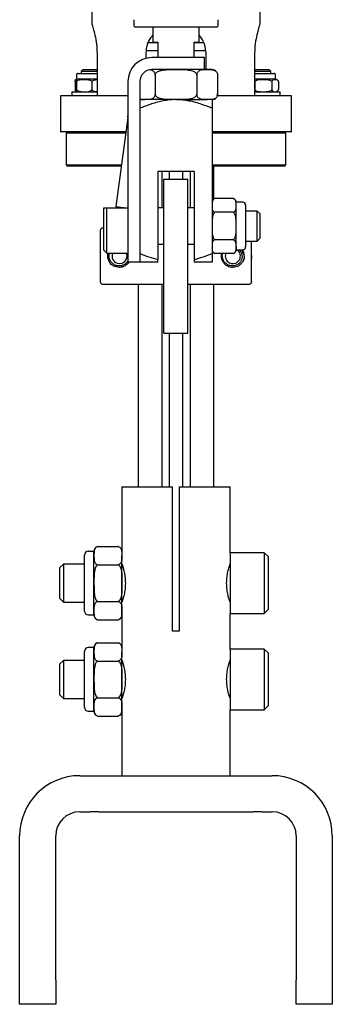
# Model space of a CAD drawing. Header units: inches. Extents: x 22.8 to 73.1, y 0.8 to 94.
# Tile 1 of 24: x 23 to 26.3, y 9.2 to 19.5. Entities that reach past the tile are written whole.
import ezdxf

# ---------------------------------------------------------------- set-up
doc = ezdxf.new("R2010")
doc.units = ezdxf.units.IN
doc.header["$MEASUREMENT"] = 0

msp = doc.modelspace()

# ---------------------------------------------------------------- linework, layer by layer
at = {"color": 7, "linetype": 'Continuous', "lineweight": 25}
for p, q in [((23.783, 20.4), (23.783, 19.412)), ((25.533, 19.412), (25.533, 19.834)), ((24.221, 19.394), (24.237, 19.378)), ((25.08, 19.378), (24.237, 19.378)), ((24.418, 19.378), (24.418, 19.222)), ((24.898, 19.222), (24.898, 19.378)), ((25.08, 19.378), (25.096, 19.394)), ((24.349, 19.137), (24.471, 19.137)), ((24.471, 19.216), (24.368, 19.216)), ((24.418, 19.222), (24.471, 19.222)), ((24.471, 19.222), (24.471, 19.063)), ((24.846, 19.063), (24.846, 19.222)), ((24.846, 19.222), (24.898, 19.222)), ((24.949, 19.216), (24.846, 19.216)), ((24.846, 19.137), (24.971, 19.137)), ((23.841, 18.666), (23.841, 19.103)), ((24.346, 19.103), (24.346, 19.055)), ((24.955, 19.063), (24.408, 19.063)), ((24.955, 18.938), (24.955, 19.063)), ((24.971, 18.938), (24.971, 19.103)), ((25.476, 19.103), (25.476, 18.666)), ((23.694, 18.936), (23.674, 18.917)), ((23.707, 18.936), (23.694, 18.936)), ((23.841, 18.936), (23.707, 18.936)), ((24.955, 18.938), (24.408, 18.938)), ((24.983, 18.938), (24.955, 18.938)), ((25.033, 18.938), (24.983, 18.938)), ((25.623, 18.936), (25.476, 18.936)), ((25.643, 18.917), (25.623, 18.936)), ((23.624, 18.879), (23.624, 18.837)), ((23.707, 18.837), (23.624, 18.837)), ((23.643, 18.899), (23.841, 18.899)), ((23.674, 18.917), (23.674, 18.899)), ((23.69, 18.917), (23.674, 18.917)), ((23.841, 18.917), (23.69, 18.917)), ((23.841, 18.837), (23.707, 18.837)), ((24.442, 18.88), (24.442, 18.684)), ((24.875, 18.88), (24.875, 18.684)), ((25.091, 18.88), (25.091, 18.684)), ((25.643, 18.917), (25.476, 18.917)), ((25.476, 18.899), (25.674, 18.899)), ((25.693, 18.837), (25.476, 18.837)), ((25.643, 18.899), (25.643, 18.917)), ((25.693, 18.837), (25.693, 18.879)), ((23.611, 18.814), (23.611, 18.73)), ((23.623, 18.814), (23.623, 18.73)), ((23.785, 18.814), (23.785, 18.73)), ((24.158, 18.813), (24.158, 16.938)), ((24.283, 18.813), (24.283, 16.938)), ((25.477, 18.814), (25.477, 18.73)), ((25.655, 18.814), (25.655, 18.73)), ((25.723, 18.814), (25.723, 18.73)), ((23.458, 18.666), (23.458, 18.291)), ((24.158, 18.666), (23.458, 18.666)), ((23.576, 18.707), (23.576, 18.666)), ((23.576, 18.707), (23.841, 18.707)), ((24.283, 18.626), (24.334, 18.626)), ((24.658, 18.626), (24.334, 18.626)), ((24.658, 18.626), (24.983, 18.626)), ((25.033, 18.626), (24.983, 18.626)), ((25.858, 18.666), (25.089, 18.666)), ((25.476, 18.707), (25.698, 18.707)), ((25.698, 18.707), (25.741, 18.707)), ((25.741, 18.666), (25.741, 18.707)), ((25.858, 18.291), (25.858, 18.666)), ((24.283, 18.536), (24.283, 17.028)), ((25.033, 18.536), (25.033, 17.028)), ((24.157, 18.441), (24.033, 17.515)), ((24.137, 18.291), (23.458, 18.291)), ((23.528, 18.291), (23.517, 18.279)), ((23.517, 18.279), (23.517, 17.948)), ((24.136, 18.279), (23.517, 18.279)), ((25.858, 18.291), (25.033, 18.291)), ((25.8, 18.279), (25.033, 18.279)), ((25.8, 18.279), (25.789, 18.291)), ((25.8, 17.948), (25.8, 18.279)), ((23.517, 17.948), (23.528, 17.936)), ((23.517, 17.948), (24.091, 17.948)), ((24.09, 17.936), (23.528, 17.936)), ((25.033, 17.948), (25.8, 17.948)), ((25.789, 17.936), (25.033, 17.936)), ((25.052, 17.594), (25.052, 17.936)), ((25.789, 17.936), (25.8, 17.948)), ((24.846, 17.878), (24.471, 17.878)), ((24.471, 17.878), (24.471, 16.964)), ((24.513, 17.501), (24.513, 17.878)), ((24.533, 16.201), (24.533, 17.801)), ((24.533, 17.801), (24.783, 17.801)), ((24.588, 17.878), (24.588, 17.801)), ((24.729, 17.801), (24.729, 17.878)), ((24.783, 16.201), (24.783, 17.801)), ((24.804, 17.878), (24.804, 17.501)), ((24.846, 17.878), (24.846, 16.964)), ((25.063, 17.598), (25.058, 17.597)), ((25.253, 17.598), (25.063, 17.598)), ((25.257, 17.597), (25.254, 17.598)), ((23.908, 17.062), (23.908, 17.501)), ((23.938, 17.032), (23.938, 17.501)), ((23.938, 17.501), (24.158, 17.501)), ((24.033, 17.515), (24.139, 17.501)), ((24.158, 17.501), (24.158, 17.507)), ((24.533, 17.501), (24.471, 17.501)), ((24.846, 17.501), (24.783, 17.501)), ((25.352, 17.56), (25.283, 17.56)), ((25.283, 17.527), (25.283, 17.56)), ((25.283, 17.313), (25.283, 17.527)), ((25.382, 17.53), (25.382, 17.125)), ((25.253, 17.456), (25.063, 17.456)), ((25.503, 17.469), (25.382, 17.469)), ((25.533, 17.439), (25.503, 17.469)), ((25.503, 17.313), (25.503, 17.469)), ((25.533, 17.313), (25.533, 17.439)), ((23.903, 17.296), (23.908, 17.296)), ((25.283, 17.099), (25.283, 17.313)), ((25.503, 17.157), (25.503, 17.313)), ((25.533, 17.187), (25.533, 17.313)), ((23.874, 16.735), (23.874, 17.266)), ((25.503, 17.157), (25.533, 17.187)), ((24.471, 17.126), (24.533, 17.126)), ((24.783, 17.126), (24.846, 17.126)), ((25.253, 17.171), (25.063, 17.171)), ((25.283, 17.099), (25.283, 17.066)), ((25.382, 17.157), (25.503, 17.157)), ((25.382, 17.125), (25.382, 17.096)), ((25.443, 16.735), (25.443, 17.157)), ((23.908, 17.062), (23.938, 17.032)), ((23.938, 17.032), (24.158, 17.032)), ((25.059, 17.029), (25.063, 17.028)), ((25.253, 17.028), (25.063, 17.028)), ((25.254, 17.028), (25.26, 17.03)), ((25.283, 17.066), (25.352, 17.066)), ((24.283, 16.938), (24.158, 16.938)), ((24.471, 16.938), (24.283, 16.938)), ((24.471, 16.938), (24.471, 16.964)), ((24.846, 16.964), (24.846, 16.938)), ((25.033, 16.938), (24.846, 16.938)), ((24.533, 16.705), (23.903, 16.705)), ((24.265, 16.705), (24.265, 14.604)), ((24.513, 14.604), (24.513, 16.705)), ((25.414, 16.705), (24.783, 16.705)), ((24.804, 16.705), (24.804, 14.604)), ((25.052, 14.604), (25.052, 16.705)), ((24.533, 16.201), (24.783, 16.201)), ((24.588, 16.201), (24.588, 14.604)), ((24.729, 14.604), (24.729, 16.201)), ((24.096, 14.604), (24.096, 13.934)), ((24.096, 14.604), (24.623, 14.604)), ((24.623, 13.104), (24.623, 14.604)), ((24.693, 14.604), (24.693, 13.104)), ((24.693, 14.604), (25.221, 14.604)), ((25.221, 13.919), (25.221, 14.604)), ((23.806, 13.934), (23.747, 13.934)), ((23.806, 13.89), (23.806, 13.934)), ((23.843, 13.985), (23.839, 13.983)), ((23.844, 13.985), (24.058, 13.985)), ((24.06, 13.984), (24.058, 13.985)), ((24.096, 13.934), (24.096, 13.89)), ((25.575, 13.919), (25.221, 13.919)), ((25.221, 13.919), (25.221, 13.289)), ((25.615, 13.88), (25.575, 13.919)), ((25.575, 13.919), (25.575, 13.289)), ((23.708, 13.353), (23.708, 13.895)), ((23.806, 13.604), (23.806, 13.89)), ((24.096, 13.604), (24.096, 13.89)), ((25.615, 13.88), (25.615, 13.329)), ((23.489, 13.801), (23.449, 13.762)), ((23.449, 13.762), (23.449, 13.447)), ((23.708, 13.801), (23.489, 13.801)), ((23.489, 13.801), (23.489, 13.407)), ((23.844, 13.795), (24.058, 13.795)), ((24.096, 13.801), (24.096, 13.801)), ((23.806, 13.319), (23.806, 13.604)), ((24.096, 13.319), (24.096, 13.604)), ((23.449, 13.447), (23.489, 13.407)), ((23.489, 13.407), (23.708, 13.407)), ((23.844, 13.414), (24.058, 13.414)), ((24.096, 13.407), (24.096, 13.407)), ((23.708, 13.314), (23.708, 13.353)), ((23.806, 13.274), (23.806, 13.319)), ((24.096, 13.274), (24.096, 13.319)), ((25.575, 13.289), (25.615, 13.329)), ((23.747, 13.274), (23.806, 13.274)), ((23.841, 13.224), (23.843, 13.224)), ((23.844, 13.223), (24.058, 13.223)), ((24.058, 13.224), (24.064, 13.226)), ((24.096, 13.274), (24.096, 12.934)), ((25.221, 13.289), (25.575, 13.289)), ((25.221, 12.919), (25.221, 13.289)), ((24.693, 13.104), (24.623, 13.104)), ((23.708, 12.353), (23.708, 12.895)), ((23.806, 12.934), (23.747, 12.934)), ((23.806, 12.89), (23.806, 12.934)), ((23.806, 12.604), (23.806, 12.89)), ((23.843, 12.985), (23.839, 12.983)), ((23.844, 12.985), (24.058, 12.985)), ((24.06, 12.984), (24.058, 12.985)), ((24.096, 12.934), (24.096, 12.89)), ((24.096, 12.604), (24.096, 12.89)), ((25.575, 12.919), (25.221, 12.919)), ((25.221, 12.919), (25.221, 12.289)), ((25.615, 12.88), (25.575, 12.919)), ((25.575, 12.919), (25.575, 12.289)), ((23.489, 12.801), (23.449, 12.762)), ((23.708, 12.801), (23.489, 12.801)), ((23.489, 12.801), (23.489, 12.407)), ((23.844, 12.795), (24.058, 12.795)), ((24.096, 12.801), (24.096, 12.801)), ((25.615, 12.88), (25.615, 12.329)), ((23.449, 12.762), (23.449, 12.447)), ((23.806, 12.319), (23.806, 12.604)), ((24.096, 12.319), (24.096, 12.604)), ((23.449, 12.447), (23.489, 12.407)), ((23.489, 12.407), (23.708, 12.407)), ((23.844, 12.414), (24.058, 12.414)), ((24.096, 12.407), (24.096, 12.407)), ((23.708, 12.314), (23.708, 12.353)), ((23.747, 12.274), (23.806, 12.274)), ((23.806, 12.274), (23.806, 12.319)), ((24.096, 12.274), (24.096, 12.319)), ((24.096, 12.274), (24.096, 11.604)), ((25.221, 12.289), (25.575, 12.289)), ((25.221, 11.604), (25.221, 12.289)), ((25.575, 12.289), (25.615, 12.329)), ((23.841, 12.224), (23.843, 12.224)), ((23.844, 12.223), (24.058, 12.223)), ((24.058, 12.224), (24.064, 12.226)), ((23.658, 11.604), (23.766, 11.604)), ((23.766, 11.604), (23.855, 11.604)), ((23.855, 11.604), (25.462, 11.604)), ((25.462, 11.604), (25.551, 11.604)), ((25.551, 11.604), (25.658, 11.604)), ((23.658, 11.229), (23.766, 11.229)), ((23.855, 11.229), (23.766, 11.229)), ((23.855, 11.229), (25.462, 11.229)), ((25.551, 11.229), (25.462, 11.229)), ((25.551, 11.229), (25.658, 11.229)), ((23.033, 9.479), (23.033, 10.979)), ((23.408, 9.479), (23.408, 10.979)), ((25.908, 10.979), (25.908, 9.479)), ((26.283, 10.979), (26.283, 9.479)), ((23.033, 9.229), (23.033, 9.479)), ((23.408, 9.479), (23.408, 9.229)), ((25.908, 9.229), (25.908, 9.479)), ((26.283, 9.479), (26.283, 9.229)), ((23.408, 9.229), (23.033, 9.229)), ((26.283, 9.229), (25.908, 9.229))]:
    msp.add_line(p, q, dxfattribs=at)
at = {"color": 7, "linetype": 'Continuous', "lineweight": 25, "flags": 128}
msp.add_lwpolyline([(25.443, 16.969), (25.445, 16.987), (25.443, 17.032)], dxfattribs=at)
at = {"color": 7, "linetype": 'Continuous', "lineweight": 25}
for centre, radius, start, end in [((24.408, 18.813), 0.25, 90, 180), ((24.408, 18.813), 0.125, 90, 180), ((25.033, 18.88), 0.058, 41.283, 90), ((23.643, 18.879), 0.0197, 90, 180), ((25.674, 18.879), 0.0197, 360, 90), ((25.693, 18.804), 0.0327, 53.5257, 90), ((25.033, 18.684), 0.058, 270, 323.2248), ((25.033, 18.684), 0.058, 339.6952, 5.1288), ((25.693, 18.74), 0.0327, 270, 306.4808), ((24.033, 18.457), 0.125, 352.3778, 0), ((25.244, 17.56), 0.0393, 0, 50.8905), ((25.073, 17.56), 0.0393, 129.4336, 180), ((25.352, 17.53), 0.03, 0, 90), ((25.352, 17.096), 0.03, 270, 0), ((24.072, 17.001), 0.0787, 156.617, 23.383), ((25.073, 17.066), 0.0393, 180, 234.3781), ((25.249, 17.001), 0.0787, 159.7223, 56.2892), ((25.244, 17.066), 0.0393, 309.6573, 0), ((25.249, 17.001), 0.118, 0, 34.7486), ((23.747, 13.895), 0.0394, 90, 180), ((23.859, 13.934), 0.0533, 128.7573, 180), ((24.043, 13.934), 0.0533, 360, 38.6919), ((23.747, 13.314), 0.0394, 180, 270), ((23.859, 13.274), 0.0533, 180, 234.6473), ((24.043, 13.274), 0.0533, 306.3039, 360), ((23.747, 12.895), 0.0394, 90, 180), ((23.859, 12.934), 0.0533, 128.7573, 180), ((24.043, 12.934), 0.0533, 360, 38.6919), ((23.747, 12.314), 0.0394, 180, 270), ((23.859, 12.274), 0.0533, 180, 234.6473), ((24.043, 12.274), 0.0533, 306.3039, 360), ((23.658, 10.979), 0.625, 90, 180), ((25.658, 10.979), 0.625, 0, 90), ((23.658, 10.979), 0.25, 90, 180), ((25.658, 10.979), 0.25, 0, 90)]:
    msp.add_arc(centre, radius, start, end, dxfattribs=at)
for points, knots in [([(24.221, 19.456), (24.221, 19.439), (24.221, 19.404), (24.221, 19.398), (24.221, 19.395)], [0, 0, 0, 0, 0.491628, 1, 1, 1, 1]), ([(25.096, 19.395), (25.096, 19.398), (25.096, 19.404), (25.096, 19.439), (25.096, 19.456)], [0, 0, 0, 0, 0.508372, 1, 1, 1, 1]), ([(23.841, 19.103), (23.84, 19.137), (23.837, 19.205), (23.82, 19.296), (23.8, 19.367), (23.785, 19.41), (23.785, 19.412), (23.785, 19.412)], [0, 0, 0, 0, 0.205362, 0.410394, 0.623843, 0.843663, 1, 1, 1, 1]), ([(25.532, 19.412), (25.533, 19.413), (25.534, 19.418), (25.525, 19.394), (25.509, 19.341), (25.489, 19.259), (25.477, 19.174), (25.476, 19.121), (25.476, 19.103)], [0, 0, 0, 0, 0.05467, 0.256097, 0.46044, 0.675723, 0.894835, 1, 1, 1, 1]), ([(24.418, 19.298), (24.402, 19.277), (24.364, 19.229), (24.347, 19.157), (24.346, 19.112), (24.346, 19.103)], [0, 0, 0, 0, 0.371439, 0.873854, 1, 1, 1, 1]), ([(24.971, 19.103), (24.971, 19.112), (24.969, 19.154), (24.952, 19.226), (24.916, 19.277), (24.898, 19.301)], [0, 0, 0, 0, 0.126675, 0.58296, 1, 1, 1, 1]), ([(24.393, 18.935), (24.394, 18.935), (24.404, 18.934), (24.417, 18.928), (24.43, 18.915), (24.437, 18.905), (24.441, 18.893), (24.442, 18.885), (24.442, 18.881), (24.442, 18.88)], [0, 0, 0, 0, 0.060755, 0.488464, 0.644566, 0.801652, 0.897327, 0.981989, 1, 1, 1, 1]), ([(24.442, 18.88), (24.442, 18.88), (24.442, 18.884), (24.443, 18.891), (24.451, 18.903), (24.467, 18.917), (24.503, 18.931), (24.556, 18.938), (24.611, 18.938), (24.645, 18.938), (24.658, 18.938)], [0, 0, 0, 0, 0.001904, 0.043647, 0.095348, 0.171904, 0.309324, 0.568276, 0.834138, 1, 1, 1, 1]), ([(24.658, 18.938), (24.697, 18.939), (24.755, 18.939), (24.823, 18.929), (24.854, 18.914), (24.868, 18.901), (24.874, 18.89), (24.875, 18.883), (24.875, 18.88)], [0, 0, 0, 0, 0.484463, 0.727979, 0.850181, 0.909284, 0.968993, 1, 1, 1, 1]), ([(24.875, 18.88), (24.875, 18.884), (24.875, 18.891), (24.879, 18.902), (24.886, 18.915), (24.906, 18.933), (24.94, 18.939), (24.968, 18.938), (24.983, 18.938)], [0, 0, 0, 0, 0.043038, 0.085906, 0.157112, 0.280673, 0.630177, 1, 1, 1, 1]), ([(24.983, 18.938), (24.985, 18.938), (24.998, 18.938), (25.019, 18.938), (25.047, 18.935), (25.066, 18.928), (25.08, 18.915), (25.087, 18.905), (25.09, 18.893), (25.091, 18.885), (25.091, 18.881), (25.091, 18.88)], [0, 0, 0, 0, 0.048757, 0.331643, 0.523396, 0.740429, 0.819641, 0.899351, 0.9479, 0.990861, 1, 1, 1, 1]), ([(23.611, 18.814), (23.611, 18.817), (23.611, 18.824), (23.613, 18.834), (23.615, 18.836), (23.618, 18.836), (23.621, 18.834), (23.622, 18.827), (23.623, 18.821), (23.623, 18.815), (23.623, 18.814)], [0, 0, 0, 0, 0.058172, 0.144984, 0.39625, 0.615589, 0.81728, 0.899708, 0.966128, 1, 1, 1, 1]), ([(23.623, 18.814), (23.625, 18.816), (23.629, 18.822), (23.646, 18.831), (23.672, 18.835), (23.713, 18.836), (23.748, 18.836), (23.773, 18.825), (23.781, 18.82), (23.784, 18.815), (23.785, 18.814)], [0, 0, 0, 0, 0.0461, 0.121389, 0.313989, 0.500151, 0.843553, 0.908262, 0.973432, 1, 1, 1, 1]), ([(23.785, 18.814), (23.787, 18.817), (23.792, 18.824), (23.811, 18.833), (23.829, 18.834), (23.841, 18.835)], [0, 0, 0, 0, 0.152296, 0.379574, 1, 1, 1, 1]), ([(25.477, 18.814), (25.479, 18.817), (25.485, 18.824), (25.509, 18.834), (25.544, 18.836), (25.587, 18.836), (25.619, 18.834), (25.64, 18.827), (25.65, 18.821), (25.654, 18.815), (25.655, 18.814)], [0, 0, 0, 0, 0.058172, 0.144984, 0.39625, 0.615589, 0.81728, 0.899708, 0.966128, 1, 1, 1, 1]), ([(25.655, 18.814), (25.656, 18.817), (25.658, 18.824), (25.667, 18.834), (25.681, 18.836), (25.697, 18.836), (25.709, 18.834), (25.717, 18.827), (25.721, 18.821), (25.722, 18.815), (25.723, 18.814)], [0, 0, 0, 0, 0.058172, 0.144984, 0.39625, 0.615589, 0.81728, 0.899708, 0.966128, 1, 1, 1, 1]), ([(23.611, 18.73), (23.611, 18.727), (23.611, 18.72), (23.613, 18.71), (23.615, 18.708), (23.618, 18.708), (23.621, 18.71), (23.622, 18.717), (23.623, 18.723), (23.623, 18.728), (23.623, 18.73)], [0, 0, 0, 0, 0.058172, 0.144984, 0.39625, 0.615589, 0.81728, 0.899708, 0.966128, 1, 1, 1, 1]), ([(23.623, 18.73), (23.625, 18.728), (23.629, 18.722), (23.646, 18.712), (23.672, 18.708), (23.713, 18.708), (23.748, 18.707), (23.773, 18.718), (23.781, 18.724), (23.784, 18.728), (23.785, 18.73)], [0, 0, 0, 0, 0.0461, 0.121389, 0.313989, 0.500151, 0.843553, 0.908262, 0.973432, 1, 1, 1, 1]), ([(23.785, 18.73), (23.787, 18.727), (23.792, 18.72), (23.811, 18.71), (23.829, 18.709), (23.841, 18.708)], [0, 0, 0, 0, 0.152296, 0.379574, 1, 1, 1, 1]), ([(25.477, 18.73), (25.479, 18.727), (25.485, 18.72), (25.509, 18.71), (25.544, 18.708), (25.587, 18.708), (25.619, 18.71), (25.64, 18.717), (25.65, 18.723), (25.654, 18.728), (25.655, 18.73)], [0, 0, 0, 0, 0.058172, 0.144984, 0.39625, 0.615589, 0.81728, 0.899708, 0.966128, 1, 1, 1, 1]), ([(25.655, 18.73), (25.656, 18.727), (25.658, 18.72), (25.667, 18.71), (25.681, 18.708), (25.697, 18.708), (25.709, 18.71), (25.717, 18.717), (25.721, 18.723), (25.722, 18.728), (25.723, 18.73)], [0, 0, 0, 0, 0.058172, 0.144984, 0.39625, 0.615589, 0.81728, 0.899708, 0.966128, 1, 1, 1, 1]), ([(24.334, 18.626), (24.332, 18.626), (24.318, 18.626), (24.302, 18.625), (24.287, 18.627), (24.283, 18.628)], [0, 0, 0, 0, 0.116241, 0.790668, 1, 1, 1, 1]), ([(24.658, 18.626), (24.646, 18.626), (24.593, 18.625), (24.496, 18.609), (24.384, 18.576), (24.314, 18.548), (24.283, 18.536)], [0, 0, 0, 0, 0.092269, 0.416692, 0.748534, 1, 1, 1, 1]), ([(24.442, 18.684), (24.442, 18.68), (24.441, 18.673), (24.438, 18.662), (24.431, 18.649), (24.411, 18.631), (24.377, 18.625), (24.348, 18.626), (24.334, 18.626)], [0, 0, 0, 0, 0.043038, 0.085906, 0.157112, 0.280673, 0.630177, 1, 1, 1, 1]), ([(24.658, 18.626), (24.655, 18.626), (24.628, 18.626), (24.586, 18.626), (24.531, 18.629), (24.492, 18.636), (24.465, 18.649), (24.452, 18.659), (24.444, 18.671), (24.442, 18.679), (24.442, 18.683), (24.442, 18.684)], [0, 0, 0, 0, 0.048757, 0.331643, 0.523396, 0.740429, 0.819641, 0.899351, 0.9479, 0.990861, 1, 1, 1, 1]), ([(24.875, 18.684), (24.875, 18.68), (24.874, 18.673), (24.867, 18.662), (24.853, 18.649), (24.813, 18.631), (24.745, 18.625), (24.688, 18.626), (24.658, 18.626)], [0, 0, 0, 0, 0.043038, 0.085906, 0.157112, 0.280673, 0.630177, 1, 1, 1, 1]), ([(25.033, 18.536), (24.998, 18.55), (24.921, 18.58), (24.796, 18.617), (24.705, 18.623), (24.658, 18.626)], [0, 0, 0, 0, 0.292793, 0.642306, 1, 1, 1, 1]), ([(24.983, 18.626), (24.981, 18.626), (24.968, 18.626), (24.947, 18.626), (24.919, 18.629), (24.9, 18.636), (24.886, 18.649), (24.88, 18.659), (24.876, 18.671), (24.875, 18.679), (24.875, 18.683), (24.875, 18.684)], [0, 0, 0, 0, 0.048757, 0.331643, 0.523396, 0.740429, 0.819641, 0.899351, 0.9479, 0.990861, 1, 1, 1, 1]), ([(25.091, 18.684), (25.091, 18.68), (25.091, 18.673), (25.088, 18.662), (25.081, 18.649), (25.061, 18.631), (25.027, 18.625), (24.998, 18.626), (24.983, 18.626)], [0, 0, 0, 0, 0.043038, 0.085906, 0.157112, 0.280673, 0.630177, 1, 1, 1, 1]), ([(25.033, 18.626), (25.033, 18.623), (25.033, 18.617), (25.033, 18.58), (25.033, 18.55), (25.033, 18.536)], [0, 0, 0, 0, 0.348241, 0.707213, 1, 1, 1, 1]), ([(25.063, 17.598), (25.06, 17.597), (25.052, 17.594), (25.042, 17.585), (25.032, 17.562), (25.033, 17.542), (25.033, 17.527)], [0, 0, 0, 0, 0.080637, 0.194628, 0.422181, 1, 1, 1, 1]), ([(25.283, 17.527), (25.284, 17.54), (25.284, 17.558), (25.278, 17.579), (25.271, 17.59), (25.262, 17.596), (25.256, 17.598), (25.253, 17.598)], [0, 0, 0, 0, 0.521404, 0.692772, 0.865306, 0.945727, 1, 1, 1, 1]), ([(23.908, 17.501), (23.917, 17.501), (23.927, 17.501), (23.938, 17.501), (23.938, 17.501)], [0, 0, 0, 0, 0.916636, 1, 1, 1, 1]), ([(25.033, 17.527), (25.033, 17.514), (25.033, 17.497), (25.039, 17.475), (25.046, 17.465), (25.055, 17.458), (25.061, 17.457), (25.063, 17.456)], [0, 0, 0, 0, 0.521404, 0.692772, 0.865306, 0.945727, 1, 1, 1, 1]), ([(25.253, 17.456), (25.257, 17.457), (25.265, 17.46), (25.275, 17.469), (25.285, 17.492), (25.284, 17.513), (25.283, 17.527)], [0, 0, 0, 0, 0.080637, 0.194628, 0.422181, 1, 1, 1, 1]), ([(25.063, 17.456), (25.06, 17.453), (25.052, 17.448), (25.042, 17.429), (25.032, 17.383), (25.033, 17.342), (25.033, 17.313)], [0, 0, 0, 0, 0.080637, 0.194628, 0.422181, 1, 1, 1, 1]), ([(25.283, 17.313), (25.284, 17.34), (25.284, 17.374), (25.278, 17.418), (25.271, 17.438), (25.262, 17.451), (25.256, 17.454), (25.253, 17.456)], [0, 0, 0, 0, 0.521404, 0.692772, 0.865306, 0.945727, 1, 1, 1, 1]), ([(23.874, 17.266), (23.874, 17.27), (23.875, 17.276), (23.88, 17.285), (23.887, 17.292), (23.895, 17.295), (23.901, 17.296), (23.903, 17.296)], [0, 0, 0, 0, 0.213814, 0.427618, 0.641723, 0.856486, 1, 1, 1, 1]), ([(25.033, 17.313), (25.033, 17.287), (25.033, 17.252), (25.039, 17.209), (25.046, 17.188), (25.055, 17.176), (25.061, 17.172), (25.063, 17.171)], [0, 0, 0, 0, 0.521404, 0.692772, 0.865306, 0.945727, 1, 1, 1, 1]), ([(25.253, 17.171), (25.257, 17.173), (25.265, 17.179), (25.275, 17.198), (25.285, 17.243), (25.284, 17.284), (25.283, 17.313)], [0, 0, 0, 0, 0.080637, 0.194628, 0.422181, 1, 1, 1, 1]), ([(25.063, 17.171), (25.062, 17.17), (25.056, 17.168), (25.047, 17.163), (25.032, 17.144), (25.034, 17.121), (25.033, 17.103), (25.033, 17.099)], [0, 0, 0, 0, 0.040833, 0.124257, 0.273509, 0.850473, 1, 1, 1, 1]), ([(25.033, 17.099), (25.033, 17.086), (25.033, 17.066), (25.04, 17.043), (25.051, 17.033), (25.059, 17.029), (25.062, 17.028), (25.063, 17.028)], [0, 0, 0, 0, 0.521408, 0.783678, 0.915407, 0.974839, 1, 1, 1, 1]), ([(25.283, 17.099), (25.284, 17.112), (25.284, 17.132), (25.277, 17.155), (25.266, 17.165), (25.258, 17.169), (25.255, 17.17), (25.253, 17.171)], [0, 0, 0, 0, 0.521408, 0.783678, 0.915407, 0.974839, 1, 1, 1, 1]), ([(25.253, 17.028), (25.255, 17.029), (25.261, 17.03), (25.269, 17.036), (25.285, 17.055), (25.283, 17.077), (25.283, 17.096), (25.283, 17.099)], [0, 0, 0, 0, 0.040833, 0.124257, 0.273509, 0.850473, 1, 1, 1, 1]), ([(24.068, 16.883), (24.048, 16.886), (24.007, 16.892), (23.971, 16.927), (23.954, 16.966), (23.95, 16.991), (23.95, 17.01), (23.952, 17.024), (23.954, 17.03), (23.954, 17.032)], [0, 0, 0, 0, 0.319166, 0.648969, 0.789571, 0.854026, 0.91888, 0.978279, 1, 1, 1, 1]), ([(24.158, 16.957), (24.155, 16.95), (24.146, 16.932), (24.122, 16.912), (24.091, 16.899), (24.056, 16.897), (24.023, 16.906), (23.994, 16.927), (23.972, 16.956), (23.962, 16.99), (23.961, 17.017), (23.966, 17.03), (23.967, 17.032)], [0, 0, 0, 0, 0.081048, 0.187884, 0.297472, 0.407755, 0.51946, 0.633166, 0.747041, 0.864151, 0.98121, 1, 1, 1, 1]), ([(24.283, 17.028), (24.314, 17.016), (24.375, 16.991), (24.439, 16.973), (24.471, 16.964)], [0, 0, 0, 0, 0.491878, 1, 1, 1, 1]), ([(24.846, 16.964), (24.873, 16.971), (24.937, 16.99), (24.998, 17.014), (25.033, 17.028)], [0, 0, 0, 0, 0.427448, 1, 1, 1, 1]), ([(25.033, 17.028), (25.033, 17.014), (25.033, 16.984), (25.033, 16.947), (25.033, 16.941), (25.033, 16.938)], [0, 0, 0, 0, 0.292793, 0.642306, 1, 1, 1, 1]), ([(25.367, 16.998), (25.367, 16.995), (25.367, 16.987), (25.364, 16.971), (25.354, 16.944), (25.33, 16.91), (25.285, 16.883), (25.229, 16.88), (25.183, 16.9), (25.155, 16.927), (25.136, 16.959), (25.13, 16.994), (25.13, 17.018), (25.134, 17.028), (25.134, 17.028)], [0, 0, 0, 0, 0.012767, 0.047319, 0.104798, 0.21184, 0.402025, 0.596936, 0.704685, 0.791711, 0.863325, 0.935251, 0.999781, 1, 1, 1, 1]), ([(25.313, 17.066), (25.318, 17.063), (25.33, 17.052), (25.342, 17.027), (25.347, 16.995), (25.341, 16.963), (25.325, 16.934), (25.3, 16.912), (25.268, 16.899), (25.234, 16.897), (25.2, 16.906), (25.171, 16.927), (25.149, 16.956), (25.14, 16.99), (25.138, 17.016), (25.143, 17.028), (25.143, 17.028)], [0, 0, 0, 0, 0.040464, 0.114391, 0.18955, 0.265042, 0.342675, 0.420261, 0.499845, 0.579935, 0.661057, 0.743633, 0.826331, 0.911378, 0.996388, 1, 1, 1, 1]), ([(25.367, 17.001), (25.365, 17.012), (25.359, 17.035), (25.346, 17.058), (25.335, 17.066), (25.335, 17.066)], [0, 0, 0, 0, 0.459227, 0.967383, 1, 1, 1, 1]), ([(25.344, 17.067), (25.347, 17.065), (25.355, 17.057), (25.359, 17.042), (25.362, 17.032)], [0, 0, 0, 0, 0.301709, 1, 1, 1, 1]), ([(25.367, 17.001), (25.367, 16.985), (25.366, 16.968), (25.358, 16.955), (25.357, 16.954)], [0, 0, 0, 0, 0.968114, 1, 1, 1, 1]), ([(24.167, 16.938), (24.163, 16.932), (24.15, 16.913), (24.117, 16.891), (24.088, 16.883), (24.07, 16.883), (24.068, 16.883)], [0, 0, 0, 0, 0.167108, 0.489326, 0.926512, 1, 1, 1, 1]), ([(23.903, 16.705), (23.9, 16.706), (23.893, 16.706), (23.884, 16.712), (23.878, 16.719), (23.874, 16.727), (23.874, 16.733), (23.874, 16.735)], [0, 0, 0, 0, 0.215602, 0.431217, 0.646472, 0.86104, 1, 1, 1, 1]), ([(25.443, 16.735), (25.443, 16.732), (25.442, 16.725), (25.437, 16.716), (25.43, 16.71), (25.421, 16.706), (25.416, 16.706), (25.414, 16.705)], [0, 0, 0, 0, 0.213814, 0.427618, 0.641723, 0.856486, 1, 1, 1, 1]), ([(23.844, 13.985), (23.839, 13.983), (23.827, 13.978), (23.811, 13.96), (23.805, 13.929), (23.806, 13.903), (23.806, 13.89)], [0, 0, 0, 0, 0.090007, 0.224488, 0.591125, 1, 1, 1, 1]), ([(24.058, 13.985), (24.063, 13.983), (24.074, 13.978), (24.091, 13.96), (24.096, 13.929), (24.096, 13.903), (24.096, 13.89)], [0, 0, 0, 0, 0.090007, 0.224488, 0.591125, 1, 1, 1, 1]), ([(23.806, 13.89), (23.806, 13.886), (23.806, 13.872), (23.806, 13.847), (23.811, 13.821), (23.825, 13.804), (23.835, 13.798), (23.842, 13.795), (23.844, 13.795)], [0, 0, 0, 0, 0.099457, 0.428508, 0.757342, 0.873681, 0.960848, 1, 1, 1, 1]), ([(24.096, 13.89), (24.096, 13.886), (24.096, 13.872), (24.096, 13.847), (24.091, 13.821), (24.077, 13.804), (24.067, 13.798), (24.06, 13.795), (24.058, 13.795)], [0, 0, 0, 0, 0.099457, 0.428508, 0.757342, 0.873681, 0.960848, 1, 1, 1, 1]), ([(23.844, 13.795), (23.839, 13.791), (23.827, 13.781), (23.811, 13.744), (23.805, 13.683), (23.806, 13.631), (23.806, 13.604)], [0, 0, 0, 0, 0.090007, 0.224488, 0.591125, 1, 1, 1, 1]), ([(24.058, 13.795), (24.063, 13.791), (24.074, 13.781), (24.091, 13.744), (24.096, 13.683), (24.096, 13.631), (24.096, 13.604)], [0, 0, 0, 0, 0.090007, 0.224488, 0.591125, 1, 1, 1, 1]), ([(24.097, 13.801), (24.097, 13.8), (24.097, 13.8), (24.106, 13.775), (24.117, 13.732), (24.129, 13.673), (24.131, 13.627), (24.132, 13.604)], [0, 0, 0, 0, 0.151432, 0.353146, 0.562896, 0.782072, 1, 1, 1, 1]), ([(25.22, 13.408), (25.22, 13.408), (25.221, 13.406), (25.214, 13.426), (25.202, 13.465), (25.19, 13.52), (25.184, 13.586), (25.186, 13.652), (25.195, 13.712), (25.207, 13.761), (25.218, 13.796), (25.22, 13.8), (25.221, 13.803)], [0, 0, 0, 0, 0.05171, 0.15239, 0.255918, 0.364728, 0.473508, 0.576049, 0.676199, 0.781165, 0.89088, 1, 1, 1, 1]), ([(23.806, 13.604), (23.806, 13.598), (23.806, 13.569), (23.806, 13.519), (23.811, 13.466), (23.825, 13.433), (23.835, 13.42), (23.842, 13.415), (23.844, 13.414)], [0, 0, 0, 0, 0.099457, 0.428508, 0.757342, 0.873681, 0.960848, 1, 1, 1, 1]), ([(24.096, 13.604), (24.096, 13.598), (24.096, 13.569), (24.096, 13.519), (24.091, 13.466), (24.077, 13.433), (24.067, 13.42), (24.06, 13.415), (24.058, 13.414)], [0, 0, 0, 0, 0.099457, 0.428508, 0.757342, 0.873681, 0.960848, 1, 1, 1, 1]), ([(24.132, 13.604), (24.131, 13.583), (24.13, 13.54), (24.119, 13.482), (24.106, 13.437), (24.097, 13.409), (24.097, 13.408), (24.097, 13.408)], [0, 0, 0, 0, 0.20559, 0.410859, 0.624348, 0.844041, 1, 1, 1, 1]), ([(23.844, 13.414), (23.841, 13.413), (23.832, 13.409), (23.819, 13.398), (23.803, 13.368), (23.805, 13.34), (23.806, 13.319)], [0, 0, 0, 0, 0.058856, 0.165692, 0.374647, 1, 1, 1, 1]), ([(24.058, 13.414), (24.061, 13.413), (24.07, 13.409), (24.083, 13.398), (24.098, 13.368), (24.097, 13.34), (24.096, 13.319)], [0, 0, 0, 0, 0.058856, 0.165692, 0.374647, 1, 1, 1, 1]), ([(23.806, 13.319), (23.805, 13.301), (23.804, 13.274), (23.815, 13.243), (23.83, 13.229), (23.84, 13.225), (23.843, 13.224), (23.844, 13.223)], [0, 0, 0, 0, 0.532584, 0.800577, 0.935246, 0.994216, 1, 1, 1, 1]), ([(24.096, 13.319), (24.096, 13.301), (24.097, 13.274), (24.087, 13.243), (24.072, 13.229), (24.062, 13.225), (24.058, 13.224), (24.058, 13.223)], [0, 0, 0, 0, 0.532584, 0.800577, 0.935246, 0.994216, 1, 1, 1, 1]), ([(23.844, 12.985), (23.839, 12.983), (23.827, 12.978), (23.811, 12.96), (23.805, 12.929), (23.806, 12.903), (23.806, 12.89)], [0, 0, 0, 0, 0.090007, 0.224488, 0.591125, 1, 1, 1, 1]), ([(23.806, 12.89), (23.806, 12.886), (23.806, 12.872), (23.806, 12.847), (23.811, 12.821), (23.825, 12.804), (23.835, 12.798), (23.842, 12.795), (23.844, 12.795)], [0, 0, 0, 0, 0.099457, 0.428508, 0.757342, 0.873681, 0.960848, 1, 1, 1, 1]), ([(24.058, 12.985), (24.063, 12.983), (24.074, 12.978), (24.091, 12.96), (24.096, 12.929), (24.096, 12.903), (24.096, 12.89)], [0, 0, 0, 0, 0.090007, 0.224488, 0.591125, 1, 1, 1, 1]), ([(24.096, 12.89), (24.096, 12.886), (24.096, 12.872), (24.096, 12.847), (24.091, 12.821), (24.077, 12.804), (24.067, 12.798), (24.06, 12.795), (24.058, 12.795)], [0, 0, 0, 0, 0.099457, 0.428508, 0.757342, 0.873681, 0.960848, 1, 1, 1, 1]), ([(23.844, 12.795), (23.839, 12.791), (23.827, 12.781), (23.811, 12.744), (23.805, 12.683), (23.806, 12.631), (23.806, 12.604)], [0, 0, 0, 0, 0.090007, 0.224488, 0.591125, 1, 1, 1, 1]), ([(24.058, 12.795), (24.063, 12.791), (24.074, 12.781), (24.091, 12.744), (24.096, 12.683), (24.096, 12.631), (24.096, 12.604)], [0, 0, 0, 0, 0.090007, 0.224488, 0.591125, 1, 1, 1, 1]), ([(24.097, 12.801), (24.097, 12.8), (24.097, 12.8), (24.106, 12.775), (24.117, 12.732), (24.129, 12.673), (24.131, 12.627), (24.132, 12.604)], [0, 0, 0, 0, 0.151432, 0.353146, 0.562896, 0.782072, 1, 1, 1, 1]), ([(25.22, 12.408), (25.22, 12.408), (25.221, 12.406), (25.214, 12.426), (25.202, 12.465), (25.19, 12.52), (25.184, 12.586), (25.186, 12.652), (25.195, 12.712), (25.207, 12.761), (25.218, 12.796), (25.22, 12.8), (25.221, 12.803)], [0, 0, 0, 0, 0.05171, 0.15239, 0.255918, 0.364728, 0.473508, 0.576049, 0.676199, 0.781165, 0.89088, 1, 1, 1, 1]), ([(23.806, 12.604), (23.806, 12.598), (23.806, 12.569), (23.806, 12.519), (23.811, 12.466), (23.825, 12.433), (23.835, 12.42), (23.842, 12.415), (23.844, 12.414)], [0, 0, 0, 0, 0.099457, 0.428508, 0.757342, 0.873681, 0.960848, 1, 1, 1, 1]), ([(24.096, 12.604), (24.096, 12.598), (24.096, 12.569), (24.096, 12.519), (24.091, 12.466), (24.077, 12.433), (24.067, 12.42), (24.06, 12.415), (24.058, 12.414)], [0, 0, 0, 0, 0.099457, 0.428508, 0.757342, 0.873681, 0.960848, 1, 1, 1, 1]), ([(24.132, 12.604), (24.131, 12.583), (24.13, 12.54), (24.119, 12.482), (24.106, 12.437), (24.097, 12.409), (24.097, 12.408), (24.097, 12.408)], [0, 0, 0, 0, 0.20559, 0.410859, 0.624348, 0.844041, 1, 1, 1, 1]), ([(23.844, 12.414), (23.841, 12.413), (23.832, 12.409), (23.819, 12.398), (23.803, 12.368), (23.805, 12.34), (23.806, 12.319)], [0, 0, 0, 0, 0.058856, 0.165692, 0.374647, 1, 1, 1, 1]), ([(24.058, 12.414), (24.061, 12.413), (24.07, 12.409), (24.083, 12.398), (24.098, 12.368), (24.097, 12.34), (24.096, 12.319)], [0, 0, 0, 0, 0.058856, 0.165692, 0.374647, 1, 1, 1, 1]), ([(23.806, 12.319), (23.805, 12.301), (23.804, 12.274), (23.815, 12.243), (23.83, 12.229), (23.84, 12.225), (23.843, 12.224), (23.844, 12.223)], [0, 0, 0, 0, 0.532584, 0.800577, 0.935246, 0.994216, 1, 1, 1, 1]), ([(24.096, 12.319), (24.096, 12.301), (24.097, 12.274), (24.087, 12.243), (24.072, 12.229), (24.062, 12.225), (24.058, 12.224), (24.058, 12.223)], [0, 0, 0, 0, 0.532584, 0.800577, 0.935246, 0.994216, 1, 1, 1, 1])]:
    msp.add_open_spline(points, degree=3, knots=knots, dxfattribs=at)

doc.saveas('drawing.dxf')
